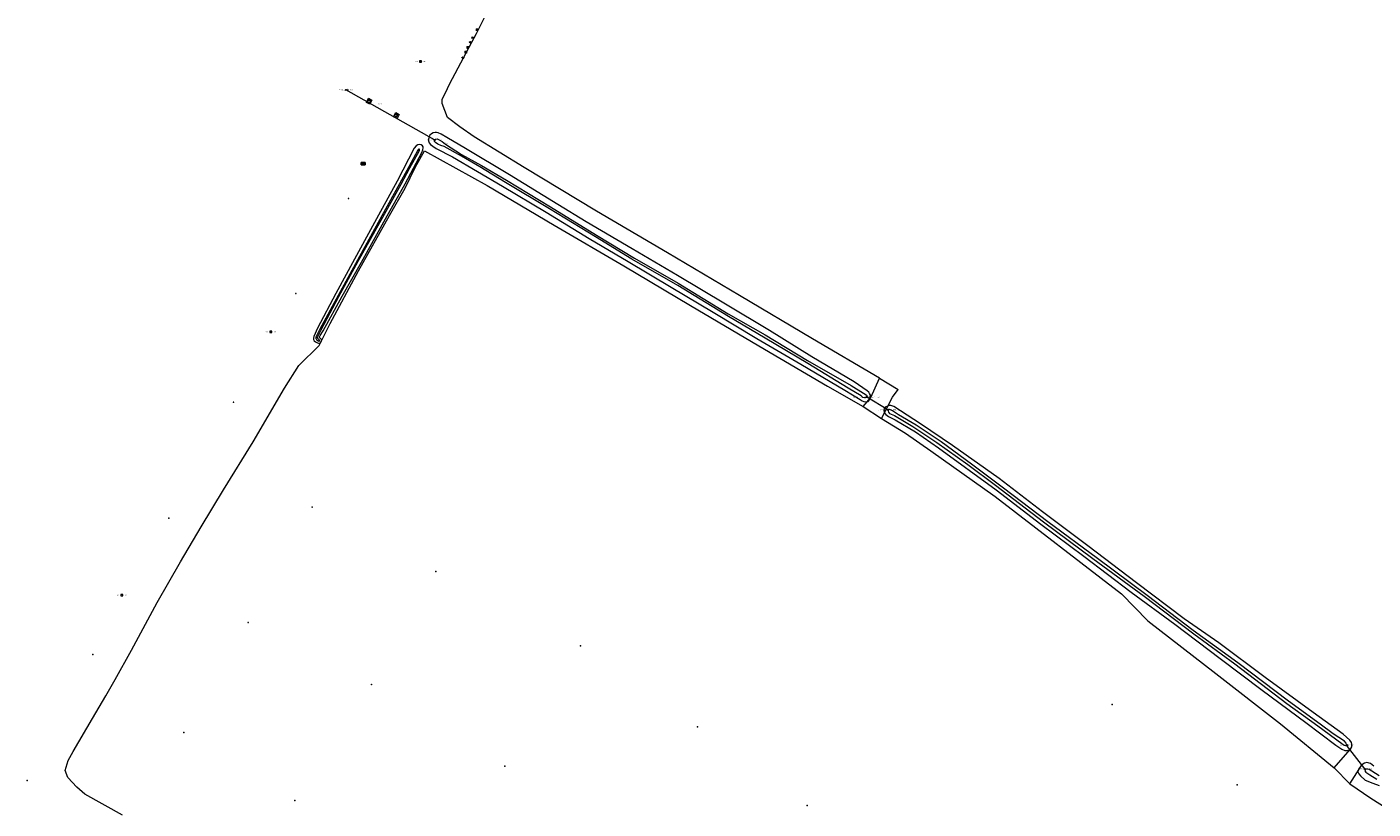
# Model space of a CAD drawing. Header units: metres. Extents: x 201324 to 204859, y 395661 to 398070.
# Tile 10 of 30: x 202328 to 202767, y 396849 to 397104. Entities that reach past the tile are written whole.
import ezdxf
from ezdxf.enums import TextEntityAlignment as Align

# ---------------------------------------------------------------- set-up
doc = ezdxf.new("R2010")
doc.units = ezdxf.units.M
doc.linetypes.add('HIDDENX2', pattern=[0.75, 0.5, -0.25])
for name, color, linetype, lineweight in [('B-ME-FC-DAMWAND-G', 60, 'Continuous', 18), ('B-ME-GR-STRUWEEL-S', 90, 'Continuous', 25), ('B-ME-GW-WATERGANG_SLOOT-G', 90, 'Continuous', 18), ('B-ME-IE-MEUBILAIR_WEGMEUBILAIR_PAAL-S', 7, 'Continuous', 25), ('B-ME-IE-TERREINAFSCHEIDING_KUNSTMATIG_HEKWERK_RASTER-G', 30, 'IE-TERREINAFSCHEIDING-KUNSTMATIG', 18), ('B-ME-KL-ET_LS_SR_KAST-S', 190, 'Continuous', 25), ('B-ME-KW-KUNSTWERK_DUIKER-S', 170, 'Continuous', 25), ('B-ME-OG-HOOGTEPUNT-S', 7, 'Continuous', 25), ('B-ME-RI-HWA_RIOOLPUT_AFDEKPLAAT-S', 150, 'Continuous', 25), ('B-ME-VW-HECTOMETRERING-S', 7, 'Continuous', 25), ('B-ME-WH-DUIKER-G', 150, 'Continuous', 18), ('X-XX-AL-HOOGTELABEL-S', 7, 'Continuous', 25), ('X-XX-AL-VERWIJZING-S', 7, 'Continuous', 25)]:
    doc.layers.add(name, color=color, linetype=linetype, lineweight=lineweight)
doc.styles.add('NLCS-ISO', font='txt', dxfattribs={"height": 1.8})
doc.styles.add('NLCS-ISO-ANNOTATIVE-T18', font='txt', dxfattribs={"height": 1.8})
doc.styles.add('NLCS-ISO-M-T18', font='txt', dxfattribs={"height": 1.8})
doc.linetypes.add('IE-TERREINAFSCHEIDING-KUNSTMATIG', pattern='A,4,[82,NLCS.SHX,S=0.75,R=90,X=0,Y=0],4,-2', length=10)

# ---------------------------------------------------------------- blocks, each defined once
blk = doc.blocks.new('SOG-HOOGTEPUNT-SO')
for p, q in [((-0.5, 0), (0.5, 0)), ((0, 0.5), (0, -0.5))]:
    blk.add_line(p, q)
blk = doc.blocks.new('SKW-DUIKER-SO')
at = {"color": 0, "linetype": 'ByBlock', "lineweight": 18}
for points in [[(-1.7, 0.8), (-0.8, 0), (-1.7, -0.8)], [(-0.8, 0), (0.8, 0)], [(1.7, 0.8), (0.8, 0), (1.7, -0.8)]]:
    blk.add_lwpolyline(points, dxfattribs=at)
blk = doc.blocks.new('SAL-VERWIJZING_TEKST-SO')
at = {"color": 0, "linetype": 'ByBlock', "lineweight": -2, "style": 'NLCS-ISO-ANNOTATIVE-T18'}
blk.add_attdef('TEKST', text='', height=1.8, dxfattribs=at).set_placement((0, 0), align=Align.MIDDLE_CENTER)
blk = doc.blocks.new('SRI-PUT_AFDEKPLAAT-SO')
at = {"linetype": 'HIDDENX2', "lineweight": -3, "ltscale": 0.5, "flags": 128}
blk.add_lwpolyline([(-2, -2), (2, -2), (2, 2), (-2, 2)], close=True, dxfattribs=at)
blk = doc.blocks.new('SAL-HOOGTELABEL_AHN-SO')
at = {"color": 0, "linetype": 'ByBlock', "lineweight": -2, "style": 'NLCS-ISO-M-T18'}
blk.add_attdef('HOOGTE', text='', height=1.8, dxfattribs=at).set_placement((2.8, 0), align=Align.RIGHT)
at = {"color": 0, "linetype": 'ByBlock', "lineweight": -2, "style": 'NLCS-ISO-M-T18', "flags": 1}
blk.add_attdef('BRON', (0, -2), '', height=1.5, dxfattribs=at)
blk = doc.blocks.new('SKL-ET_TERREINKAST-SO')
h = blk.add_hatch(color=256)
edge = h.paths.add_edge_path()
edge.add_line((-0.1, 1.2), (-0.7, -0.4))
edge.add_line((-0.7, -0.4), (0.1, -0.1))
edge.add_line((0.1, -0.1), (-0.1, -0.7))
edge.add_line((-0.1, -0.7), (-0.3, -0.6))
edge.add_line((-0.3, -0.6), (-0.1, -1.2))
edge.add_line((-0.1, -1.2), (0.4, -0.8))
edge.add_line((0.4, -0.8), (0.2, -0.8))
edge.add_line((0.2, -0.8), (0.5, 0.4))
edge.add_line((0.5, 0.4), (-0.1, 0.1))
edge.add_line((-0.1, 0.1), (0.4, 1.1))
edge.add_arc((0.3, 1.5), 0.446, 218.3775, 285.2204, ccw=False)
for p, q in [((3.2, 1.8), (-3.2, 1.8)), ((-3.2, 1.8), (-3.2, -1.8)), ((3.2, -1.8), (3.2, 1.8)), ((-3.2, -1.8), (3.2, -1.8))]:
    blk.add_line(p, q)
at = {"flags": 128}
blk.add_lwpolyline([(-0.1, 1.2), (-0.7, -0.4), (0.1, -0.1), (-0.1, -0.7), (-0.3, -0.6), (-0.1, -1.2), (0.4, -0.8), (0.2, -0.8), (0.5, 0.4), (-0.1, 0.1), (0.4, 1.1, -0.300218)], format="xyb", close=True, dxfattribs=at)
at = {"style": 'NLCS-ISO'}
blk.add_attdef('TYPE', text='', height=1.8, dxfattribs=at).set_placement((0, 3.5), align=Align.MIDDLE_CENTER)
blk = doc.blocks.new('SIE-WEG_PAAL_ALGEMEEN_TYPE_01-SO')
h = blk.add_hatch(color=256)
edge = h.paths.add_edge_path()
edge.add_arc((0, 0), 0.188, 0, 360)
at = {"ltscale": 0.5}
blk.add_circle((0, 0), 0.188, dxfattribs=at)
blk = doc.blocks.new('SVW-HECTOMETERPAAL-SO')
at = {"lineweight": 18}
blk.add_lwpolyline([(-1.4, -1), (1.4, -1, 0.414214), (1.6, -0.9), (1.6, 0.9, 0.414214), (1.4, 1), (-1.4, 1, 0.414214), (-1.6, 0.9), (-1.6, -0.9, 0.414214)], format="xyb", close=True, dxfattribs=at)
at = {"lineweight": 18, "style": 'NLCS-ISO'}
blk.add_text('hm', height=1.8, dxfattribs=at).set_placement((0, 0), align=Align.MIDDLE_CENTER)
blk = doc.blocks.new('SGR-STRUWEEL-SO')
at = {"ltscale": 0.1}
h = blk.add_hatch(dxfattribs=at)
h.set_pattern_fill('GR-STRUWEEL', color=256, scale=0.1, style=0, pattern_type=2)
h.set_pattern_definition([(60, (-1.98036, -1.0405), (1e-07, 0.5), [0.14434, -0.72169]), (120, (-1.98036, -1.0405), (-0.433013, 0.25), [0.14434, -0.72169]), (180, (-1.9082, -0.9155), (-0.433013, -0.25), [0.14434, -0.72169])])
edge = h.paths.add_edge_path()
edge.add_ellipse((0, 0), major_axis=(1.98, 0), ratio=0.525412, start_angle=0, end_angle=360, ccw=False)
at = {"ltscale": 0.1, "style": 'NLCS-ISO'}
blk.add_attdef('TYPE', text='', height=0.5, dxfattribs=at).set_placement((3.5, 0), align=Align.MIDDLE_CENTER)

msp = doc.modelspace()

# ---------------------------------------------------------------- linework, layer by layer
at = {"layer": 'B-ME-FC-DAMWAND-G'}
for points in [[(202438.48, 397079.5, 13.42), (202439.15, 397080.88, 13.44), (202440.29, 397080.3, 13.46), (202439.62, 397078.93, 13.44)], [(202449.22, 397075.62, 15.35), (202448.52, 397074.28, 15.33), (202447.38, 397074.86, 15.31), (202448.08, 397076.21, 15.34)]]:
    msp.add_polyline3d(points, close=True, dxfattribs=at)
at = {"layer": 'B-ME-GW-WATERGANG_SLOOT-G'}
for points in [[(202459.17, 397068.86, 13.25), (202458.99, 397068.4, 13.22), (202458.82, 397067.89, 13.16), (202458.79, 397067.52, 13.09), (202458.81, 397066.98, 12.98), (202459.02, 397066.37, 12.86), (202459.45, 397065.75, 12.74), (202460.19, 397065.22, 12.72), (202461.31, 397064.49, 12.66), (202466.6, 397061.78, 12.64), (202482.96, 397052.19, 12.45), (202497.22, 397043.62, 12.48), (202511.23, 397035.12, 12.45), (202524.03, 397027.56, 12.42), (202538.01, 397019.17, 12.51), (202551.72, 397011, 12.53), (202566.05, 397002.41, 12.46), (202580.45, 396994.04, 12.32), (202594.79, 396985.45, 12.25), (202599.82, 396982.44, 12.45), (202600.46, 396982.02, 12.51), (202600.98, 396981.83, 12.5), (202601.48, 396981.68, 12.56), (202602.02, 396981.68, 12.59), (202602.44, 396981.82, 12.55), (202602.83, 396982.36, 12.57), (202603.07, 396982.8, 12.57), (202603.1, 396983.33, 12.57), (202603.12, 396983.87, 12.61), (202602.88, 396984.45, 12.61), (202602.66, 396984.86, 12.64), (202602.1, 396985.29, 12.64), (202597.82, 396988.26, 12.64), (202584, 396996.36, 12.67), (202570.14, 397004.95, 12.89), (202555.75, 397013.58, 13.02), (202540.07, 397022.93, 12.81), (202525.26, 397031.64, 12.8), (202510.29, 397040.49, 12.65), (202501.06, 397046.2, 12.7), (202485.23, 397055.87, 12.78), (202470.89, 397064.43, 12.83), (202464.76, 397068.08, 12.91), (202462.89, 397069.11, 12.9), (202461.93, 397069.58, 12.94), (202461.38, 397069.73, 12.97), (202460.93, 397069.73, 13.06), (202460.3, 397069.6, 13.15), (202459.7, 397069.31, 13.2)], [(202456.37, 397065.66, 13.03), (202455.83, 397065.79, 13.02), (202455.27, 397065.66, 13.1), (202454.77, 397065.37, 13.03), (202454.13, 397064.59, 12.92), (202448.52, 397053.79, 12.79), (202442.38, 397042.66, 12.9), (202434.54, 397028.3, 12.99), (202428.47, 397017.06, 12.8), (202422.54, 397005.71, 12.75), (202421.33, 397003.02, 12.62), (202421.22, 397002.5, 12.49), (202421.2, 397002.1, 12.42), (202421.28, 397001.87, 12.43), (202421.45, 397001.62, 12.49), (202421.79, 397001.32, 12.49), (202422.45, 397000.99, 12.51), (202422.82, 397000.89, 12.29), (202423.13, 397000.86, 12.29), (202423.36, 397000.92, 12.28), (202423.55, 397001.19, 12.28), (202423.77, 397001.52, 12.25), (202423.77, 397001.91, 12.3), (202423.65, 397002.13, 12.36), (202423.55, 397002.32, 12.39), (202423.33, 397002.47, 12.4), (202423.17, 397002.63, 12.45), (202423.1, 397002.76, 12.47), (202423.13, 397002.91, 12.44), (202423.39, 397003.37, 12.45), (202424.34, 397004.91, 12.5), (202430.6, 397016.21, 12.62), (202436.87, 397027.29, 12.7), (202444.75, 397041.46, 12.63), (202451.11, 397052.9, 12.74), (202456.57, 397063.2, 12.65), (202456.92, 397064.09, 12.65), (202457.02, 397064.66, 12.79), (202456.99, 397065.05, 12.88), (202456.8, 397065.38, 12.96)], [(202460.81, 397067.37, 11.47), (202461.09, 397067.54, 11.57), (202461.55, 397067.6, 11.67), (202462.26, 397067.33, 11.68), (202463.18, 397066.74, 11.61), (202464.3, 397065.89, 11.61), (202469.5, 397062.55, 11.59), (202476.06, 397058.93, 11.64), (202484.25, 397054.11, 11.63), (202498.65, 397045.38, 11.49), (202513.68, 397036.17, 11.57), (202526.1, 397028.64, 11.57), (202540.31, 397020.46, 11.52), (202556.71, 397010.48, 11.68), (202568.76, 397003.53, 11.67), (202582.62, 396995.15, 11.59), (202596.83, 396986.98, 11.51), (202600.87, 396984.48, 11.37), (202601.7, 396984.01, 11.66), (202601.94, 396983.77, 11.62), (202601.94, 396983.56, 11.43), (202601.89, 396983.39, 11.48), (202601.68, 396983.05, 11.46), (202601.39, 396982.95, 11.48), (202601.16, 396982.96, 11.53), (202600.68, 396983.15, 11.6), (202600.08, 396983.63, 11.51), (202595.86, 396986.14, 11.49), (202582.65, 396994.18, 11.55), (202568.8, 397002.47, 11.54), (202556.74, 397009.57, 11.6), (202540.18, 397019.71, 11.56), (202525.24, 397028.33, 11.57), (202513.34, 397035.61, 11.54), (202498.28, 397044.74, 11.48), (202483.89, 397053.35, 11.56), (202475.55, 397058.45, 11.54), (202469.54, 397061.94, 11.61), (202463.89, 397065.15, 11.56), (202462.83, 397065.48, 11.76), (202461.78, 397065.91, 11.7), (202461.07, 397066.47, 11.71), (202460.75, 397066.72, 11.71), (202460.69, 397067.06, 11.48)], [(202455.75, 397064.28, 11.9), (202455.65, 397064.32, 11.94), (202455.53, 397064.25, 11.94), (202455.23, 397063.89, 11.84), (202452.34, 397058.45, 11.81), (202449.32, 397052.9, 11.82), (202443.54, 397042.46, 11.93), (202435.54, 397027.98, 11.89), (202429.2, 397016.39, 11.98), (202423.3, 397005.39, 12.01), (202421.95, 397002.79, 11.99), (202421.93, 397002.59, 11.95), (202421.94, 397002.4, 11.92), (202422.02, 397002.24, 11.94), (202422.14, 397002.05, 11.93), (202422.67, 397001.63, 11.88), (202422.88, 397001.53, 11.84), (202423.03, 397001.54, 11.87), (202423.12, 397001.63, 11.93), (202423.12, 397001.84, 11.94), (202423.03, 397001.99, 11.92), (202422.59, 397002.35, 11.85), (202422.52, 397002.46, 11.87), (202422.44, 397002.62, 11.93), (202422.45, 397002.78, 11.98), (202422.56, 397003.05, 12.01), (202423.7, 397005.23, 12), (202429.51, 397016.14, 11.93), (202435.83, 397027.62, 11.92), (202443.88, 397042.03, 12.01), (202449.8, 397052.8, 11.89), (202452.71, 397058.11, 11.87), (202455.69, 397063.56, 11.95), (202455.82, 397063.98, 11.86), (202455.86, 397064.13, 11.89), (202455.82, 397064.23, 11.89)], [(202607.74, 396979.69, 12.54), (202607.53, 396978.92, 12.51), (202607.62, 396978.22, 12.45), (202608.13, 396977.59, 12.37), (202609.02, 396976.91, 12.3), (202611.21, 396975.79, 12.33), (202617.89, 396971.88, 12.33), (202625.41, 396966.68, 12.29), (202644.2, 396952.88, 12.35), (202658.81, 396941.74, 12.34), (202672.8, 396931.26, 12.51), (202688.3, 396919.54, 12.5), (202702.53, 396909.06, 12.52), (202717.42, 396897.86, 12.42), (202731.15, 396887.45, 12.38), (202745.39, 396876.85, 12.57), (202755.21, 396869.5, 12.7), (202757.16, 396868.22, 12.76), (202758.13, 396867.77, 12.92), (202758.92, 396867.71, 12.97), (202759.53, 396868.01, 13.03), (202760.07, 396868.38, 13.02), (202760.4, 396868.99, 12.98), (202760.42, 396869.78, 12.91), (202760.28, 396870.4, 12.89), (202759.7, 396871.15, 12.84), (202757.58, 396873.03, 12.67), (202747.82, 396880.21, 12.59), (202732.09, 396891.59, 12.49), (202716.92, 396902.91, 12.42), (202705.61, 396910.79, 12.36), (202690.05, 396922.58, 12.46), (202674.21, 396934.65, 12.51), (202659.4, 396945.76, 12.57), (202645.15, 396956.6, 12.51), (202629.93, 396967.43, 12.51), (202619.5, 396974.53, 12.42), (202612.93, 396978.72, 12.41), (202610.82, 396980.18, 12.39), (202609.79, 396980.54, 12.38), (202609, 396980.5, 12.38), (202608.24, 396980.07, 12.49)], [(202608.95, 396979.01, 11.31), (202608.93, 396978.72, 11.39), (202609.04, 396978.29, 11.44), (202609.34, 396977.84, 11.47), (202611.02, 396977.17, 11.41), (202617.02, 396973.67, 11.43), (202624.83, 396968.44, 11.43), (202634.93, 396961.16, 11.44), (202644.03, 396954.47, 11.54), (202659.72, 396942.52, 11.55), (202675.83, 396930.45, 11.58), (202692.52, 396918.16, 11.54), (202708.75, 396905.92, 11.61), (202722.22, 396896.06, 11.54), (202739.18, 396883.15, 11.77), (202749.34, 396875.83, 11.74), (202757.1, 396870.02, 11.73), (202757.9, 396869.49, 11.75), (202758.32, 396869.34, 11.73), (202758.57, 396869.5, 11.7), (202758.68, 396869.74, 11.73), (202758.58, 396870.11, 11.74), (202757.96, 396870.75, 11.71), (202754.3, 396873.16, 11.73), (202750.01, 396876.39, 11.78), (202739.72, 396883.86, 11.68), (202723.21, 396896.35, 11.6), (202708.56, 396906.95, 11.55), (202693.49, 396918.38, 11.67), (202677.3, 396930.5, 11.56), (202661.08, 396942.48, 11.54), (202646.66, 396953.49, 11.51), (202636.15, 396961.31, 11.41), (202626.19, 396968.63, 11.47), (202618.04, 396974.04, 11.58), (202612.34, 396977.49, 11.46), (202610.32, 396978.8, 11.41), (202609.71, 396979.08, 11.44), (202609.34, 396979.13, 11.44), (202609.12, 396979.14, 11.35)]]:
    msp.add_polyline3d(points, close=True, dxfattribs=at)
for points in [[(202767.61, 396862.67, 12.68), (202766.45, 396863.52, 12.75), (202765.32, 396863.83, 12.92), (202764.54, 396863.65, 13.07), (202763.72, 396863.04, 13.06), (202762.62, 396861.64, 12.99), (202762.41, 396860.81, 12.97), (202762.72, 396860.11, 12.95), (202763.27, 396859.42, 12.86), (202764.81, 396858.1, 12.76), (202767.24, 396857.11, 12.66), (202769.32, 396856.29, 12.62)], [(202769.29, 396859.5, 11.7), (202766.98, 396860.95, 11.65), (202766.08, 396861.54, 11.66), (202765.62, 396861.65, 11.84), (202765.21, 396861.66, 11.65), (202764.96, 396861.59, 11.49), (202764.74, 396861.42, 11.64), (202764.7, 396861.07, 11.69), (202764.95, 396860.7, 11.66), (202766.24, 396859.83, 11.65), (202768.55, 396858.42, 11.57)]]:
    msp.add_polyline3d(points, dxfattribs=at)
at = {"layer": 'B-ME-IE-TERREINAFSCHEIDING_KUNSTMATIG_HEKWERK_RASTER-G'}
for points in [[(202606.12, 396989.46, 12.77), (202584.21, 397002.3, 13.06), (202560.33, 397016.47, 13.11), (202536.86, 397030.35, 13.01), (202513.64, 397043.96, 12.95), (202490.02, 397058.24, 12.99), (202473.65, 397068.3, 13.05), (202468.96, 397071.52, 13.06), (202464.97, 397074.57, 13.09), (202463.24, 397079.22, 13.19), (202463.18, 397080.6, 13.25), (202464.3, 397082.69, 13.23), (202465.62, 397085.48, 13.24), (202468.5, 397090.86, 13.32), (202472.91, 397099.22, 13.22), (202474.41, 397102.11, 13.33), (202477.43, 397107.91, 13.39), (202484.93, 397121.14, 13.5), (202491.14, 397132.85, 13.54), (202497.41, 397144.03, 13.54), (202500.25, 397149.05, 13.58), (202501.94, 397152.03, 13.59), (202502.57, 397152.62, 13.65)], [(202358.75, 396846.59, 14.09), (202346.49, 396853.42, 14.13), (202343.89, 396855.79, 14.01), (202340.92, 396858.97, 13.91), (202340.08, 396861.17, 13.87), (202341.04, 396864.47, 13.75), (202342.7, 396867.43, 13.65), (202348.96, 396878.15, 13.58), (202353.37, 396885.58, 13.49), (202356.36, 396890.9, 13.54), (202361.72, 396900.57, 13.56), (202370.16, 396916.13, 13.5), (202377.74, 396929.45, 13.41), (202384.46, 396940.81, 13.27), (202391.82, 396952.95, 13.23), (202401.45, 396968.58, 12.82), (202411.74, 396986.16, 12.5), (202416.42, 396993.57, 12.45), (202423.03, 397000.15, 12.34), (202426.69, 397007.29, 12.54), (202435.85, 397024.52, 12.75), (202445.99, 397042.56, 12.77), (202451.14, 397051.55, 12.72), (202454.4, 397058.32, 12.72), (202457.43, 397063.71, 12.75), (202477.93, 397052.41, 12.62), (202499.84, 397039.43, 12.69), (202522.57, 397026.1, 12.69), (202544.35, 397013.22, 12.71), (202566.66, 397000.03, 12.6), (202589.11, 396986.77, 12.41), (202600.72, 396980.15, 12.65), (202606.78, 396976.19, 12.43), (202614.57, 396971.44, 12.32), (202622.86, 396965.69, 12.3), (202643.89, 396950.77, 12.43), (202685.18, 396918.97, 12.71), (202693.77, 396910.15, 12.67), (202715.97, 396892.94, 12.65), (202737.12, 396876.51, 12.77), (202754.67, 396862.13, 12.96), (202759.71, 396856.81, 13), (202766.57, 396852.15, 12.86), (202799.26, 396831.6, 12.68)], [(202600.72, 396980.15, 12.65), (202603.25, 396983.14, 12.61), (202606.12, 396989.46, 12.77), (202612.22, 396985.68, 12.8)], [(202606.78, 396976.19, 12.43), (202610.3, 396983.26, 12.72), (202612.22, 396985.68, 12.8)], [(202754.67, 396862.13, 12.96), (202759.89, 396868.04, 12.98)], [(202759.71, 396856.81, 13), (202763.52, 396862.89, 13.09)]]:
    msp.add_polyline3d(points, dxfattribs=at)
at = {"layer": 'B-ME-WH-DUIKER-G'}
for points in [[(202460.7, 397067.34, 11.41), (202431.8, 397083.64, 11.38)], [(202608.77, 396979.09, 11.3), (202601.95, 396983.22, 11.31)], [(202764.69, 396861.73, 11.55), (202758.71, 396869.46, 11.56)]]:
    msp.add_polyline3d(points, dxfattribs=at)

# ---------------------------------------------------------------- block references
at = {"layer": 'B-ME-GR-STRUWEEL-S', "xscale": 0.2, "yscale": 0.2, "zscale": 0.2}
for p in [(202473.23, 397100.65, 13.26), (202474.63, 397103.31, 13.37), (202470.96, 397095.98, 13.26), (202471.59, 397097.52, 13.31), (202472.47, 397099.2, 13.29), (202469.99, 397094.17, 13.27)]:
    msp.add_blockref('SGR-STRUWEEL-SO', p, dxfattribs=at)
at = {"layer": 'B-ME-IE-MEUBILAIR_WEGMEUBILAIR_PAAL-S', "xscale": 0.2, "yscale": 0.2, "zscale": 0.2}
msp.add_blockref('SIE-WEG_PAAL_ALGEMEEN_TYPE_01-SO', (202437.48, 397059.63, 15.14), dxfattribs=at)
at = {"layer": 'B-ME-KL-ET_LS_SR_KAST-S', "xscale": 0.2, "yscale": 0.2, "zscale": 0.2}
msp.add_blockref('SKL-ET_TERREINKAST-SO', (202437.43, 397059.49, 15.14), dxfattribs=at)
at = {"layer": 'B-ME-KW-KUNSTWERK_DUIKER-S', "xscale": 0.2, "yscale": 0.2, "zscale": 0.2}
for p in [(202431.8, 397083.64, 11.38), (202460.7, 397067.34, 11.41), (202601.95, 396983.22, 11.31), (202608.77, 396979.09, 11.3), (202758.71, 396869.46, 11.56), (202764.69, 396861.73, 11.55)]:
    msp.add_blockref('SKW-DUIKER-SO', p, dxfattribs=at)
at = {"layer": 'B-ME-OG-HOOGTEPUNT-S', "xscale": 0.2, "yscale": 0.2, "zscale": 0.2}
for p in [(202432.6, 397048.19, 15.31), (202415.39, 397017.04, 15.19), (202395.05, 396981.53, 15.26), (202420.74, 396947.31, 13.38), (202373.97, 396943.68, 15.34), (202461.2, 396926.24, 13.64), (202399.86, 396909.62, 13.58), (202508.44, 396901.97, 13.85), (202349.12, 396899.1, 15.39), (202440.19, 396889.35, 13.7), (202682.08, 396882.79, 12.91), (202378.82, 396873.66, 13.49), (202546.63, 396875.45, 13.93), (202483.67, 396862.64, 14), (202327.67, 396857.97, 15.42), (202722.98, 396856.48, 12.91), (202415.12, 396851.36, 13.69), (202582.47, 396849.78, 14)]:
    msp.add_blockref('SOG-HOOGTEPUNT-SO', p, dxfattribs=at)
at = {"layer": 'B-ME-RI-HWA_RIOOLPUT_AFDEKPLAAT-S', "xscale": 0.2, "yscale": 0.2, "zscale": 0.2}
for p in [(202439.39, 397079.89, 13.43), (202448.16, 397075.31, 15.34)]:
    msp.add_blockref('SRI-PUT_AFDEKPLAAT-SO', p, dxfattribs=at)
at = {"layer": 'B-ME-VW-HECTOMETRERING-S', "xscale": 0.2, "yscale": 0.2, "zscale": 0.2}
for p in [(202456.14, 397092.88, 15.21), (202407.24, 397004.6, 15.17), (202358.59, 396918.51, 15.42)]:
    msp.add_blockref('SVW-HECTOMETERPAAL-SO', p, dxfattribs=at)
at = {"layer": 'X-XX-AL-HOOGTELABEL-S', "xscale": 0.2, "yscale": 0.2, "zscale": 0.2}
for p, values in [((202442.95, 397078.9, 13.58), {'HOOGTE': '13.58'}), ((202464.6, 397066.07, 12.03), {'HOOGTE': '12.03'})]:
    msp.add_blockref('SAL-HOOGTELABEL_AHN-SO', p, dxfattribs=at).add_auto_attribs(values)
at = {"layer": 'X-XX-AL-VERWIJZING-S', "xscale": 0.2, "yscale": 0.2, "zscale": 0.2}
for p, values in [((202456.14, 397092.88, 15.21), {'TEKST': 'WATERSCHAP'}), ((202431.8, 397083.64, 11.38), {'TEKST': 'BETON ROND 0.80'}), ((202460.7, 397067.34, 11.41), {'TEKST': 'BETON ROND 0.80'}), ((202407.24, 397004.6, 15.17), {'TEKST': 'WATERSCHAP'}), ((202601.95, 396983.22, 11.31), {'TEKST': 'GEGOLFD PLAATSTAAL ROND 0.80'}), ((202608.77, 396979.09, 11.3), {'TEKST': 'GEGOLFD PLAATSTAAL ROND 0.80'}), ((202358.59, 396918.51, 15.42), {'TEKST': 'WATERSCHAP'}), ((202758.71, 396869.46, 11.56), {'TEKST': 'BETON ROND 0.70'}), ((202764.69, 396861.73, 11.55), {'TEKST': 'BETON ROND 0.70'})]:
    msp.add_blockref('SAL-VERWIJZING_TEKST-SO', p, dxfattribs=at).add_auto_attribs(values)

doc.saveas('drawing.dxf')
